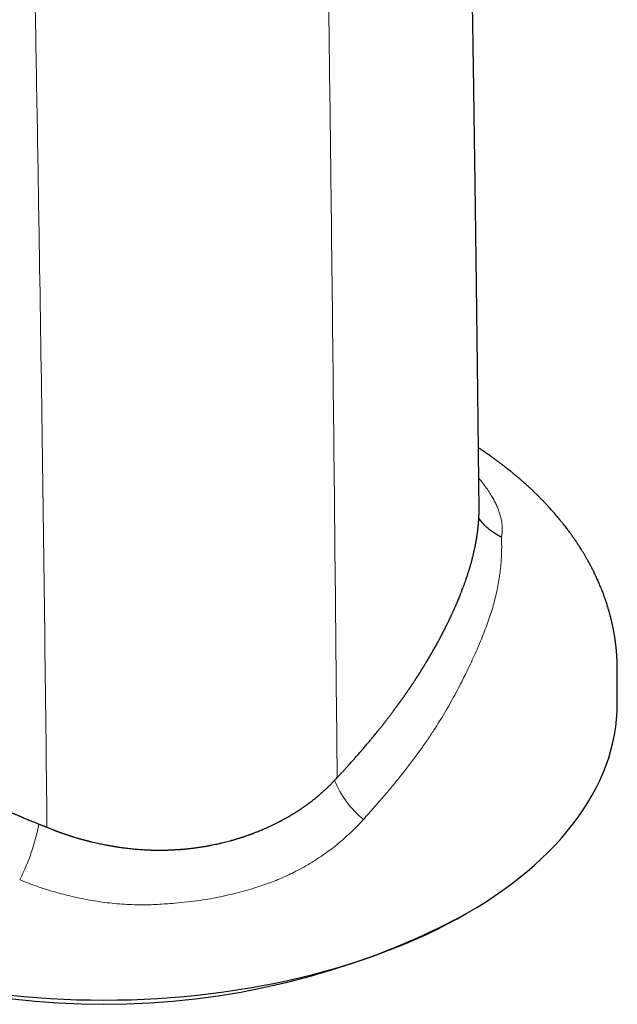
# Model space of a CAD drawing. Header units: millimetres. Extents: x 8 to 825, y 12 to 755.
# Tile 33 of 62: x 661 to 691, y 96 to 146. Entities that reach past the tile are written whole.
import ezdxf

# ---------------------------------------------------------------- set-up
doc = ezdxf.new("R2010")
doc.units = ezdxf.units.MM

msp = doc.modelspace()

# ---------------------------------------------------------------- linework, layer by layer
at = {"color": 7, "linetype": 'Continuous', "lineweight": 30}
msp.add_line((683.548, 100.665), (683.902, 100.87), dxfattribs=at)
at = {"color": 7, "linetype": 'Continuous', "lineweight": 30, "flags": 128}
for points in [[(660.998, 96.763), (661.663, 96.697), (662.33, 96.641), (662.999, 96.595), (663.671, 96.56), (664.343, 96.534), (665.017, 96.519), (665.691, 96.514), (666.365, 96.519), (667.038, 96.534), (667.711, 96.56), (668.382, 96.595), (669.052, 96.641), (669.719, 96.697), (670.383, 96.763), (671.045, 96.839), (671.702, 96.925), (672.355, 97.021), (673.004, 97.126), (673.648, 97.242), (674.286, 97.367), (674.919, 97.501), (675.545, 97.646), (676.164, 97.799), (676.777, 97.962), (677.381, 98.134), (677.978, 98.315), (678.566, 98.506), (679.145, 98.705), (679.715, 98.912), (680.276, 99.128), (680.826, 99.353), (681.366, 99.586), (681.896, 99.827), (682.414, 100.076), (682.921, 100.332), (683.416, 100.596), (683.899, 100.868), (684.369, 101.147), (684.827, 101.432), (685.271, 101.725), (685.702, 102.024), (686.12, 102.33), (686.523, 102.642), (686.912, 102.959), (687.287, 103.283), (687.646, 103.612), (687.991, 103.947), (688.32, 104.286), (688.634, 104.631), (688.932, 104.98), (689.215, 105.333), (689.481, 105.691), (689.731, 106.052), (689.964, 106.417), (690.181, 106.786), (690.38, 107.157), (690.563, 107.532), (690.729, 107.909), (690.878, 108.289), (691.01, 108.67), (691.124, 109.054), (691.221, 109.439), (691.3, 109.825), (691.361, 110.213), (691.406, 110.601), (691.432, 110.99), (691.441, 111.379), (691.44, 111.469)], [(660.998, 96.763), (661.663, 96.697), (662.33, 96.641), (662.999, 96.595), (663.671, 96.56), (664.343, 96.534), (665.017, 96.519), (665.691, 96.514), (666.365, 96.519), (667.038, 96.534), (667.711, 96.56), (668.382, 96.595), (669.052, 96.641), (669.719, 96.697), (670.383, 96.763), (671.045, 96.839), (671.702, 96.925), (672.355, 97.021), (673.004, 97.126), (673.648, 97.242), (674.286, 97.367), (674.919, 97.501), (675.545, 97.646), (676.164, 97.799), (676.777, 97.962), (677.381, 98.134), (677.978, 98.315), (678.566, 98.506), (679.145, 98.705), (679.715, 98.912), (680.276, 99.128), (680.826, 99.353), (681.366, 99.586), (681.896, 99.827), (682.414, 100.076), (682.921, 100.332), (683.416, 100.596), (683.899, 100.868), (684.369, 101.147), (684.827, 101.432), (685.271, 101.725), (685.702, 102.024), (686.12, 102.33), (686.523, 102.642), (686.912, 102.959), (687.287, 103.283), (687.646, 103.612), (687.991, 103.947), (688.32, 104.286), (688.634, 104.631), (688.932, 104.98), (689.215, 105.333), (689.481, 105.691), (689.731, 106.052), (689.964, 106.417), (690.181, 106.786), (690.38, 107.157), (690.563, 107.532), (690.729, 107.909), (690.878, 108.289), (691.01, 108.67), (691.124, 109.054), (691.221, 109.439), (691.3, 109.825), (691.361, 110.213), (691.406, 110.601), (691.432, 110.99), (691.441, 111.379)]]:
    msp.add_lwpolyline(points, dxfattribs=at)
at = {"color": 252, "linetype": 'Continuous', "lineweight": 0}
for centre, radius, start, end in [((681.666, 109.293), 4.747, 201.7785, 231.5012), ((652.191, 107.303), 10.422, 332.8262, 349.1842)]:
    msp.add_arc(centre, radius, start, end, dxfattribs=at)
at = {"color": 7, "linetype": 'Continuous', "lineweight": 30}
msp.add_arc((665.691, 135.021), 38.719, 242.5352, 297.4648, dxfattribs=at)
for points, knots in [([(684.508, 121.263), (684.507, 121.373), (684.504, 121.653), (684.499, 122.098), (684.494, 122.595), (684.489, 123.078), (684.483, 123.562), (684.478, 124.046), (684.472, 124.528), (684.467, 124.994), (684.462, 125.443), (684.457, 125.875), (684.452, 126.29), (684.447, 126.688), (684.443, 127.069), (684.439, 127.434), (684.435, 127.779), (684.431, 128.109), (684.427, 128.428), (684.423, 128.744), (684.416, 129.29), (684.407, 130.062), (684.395, 131.054), (684.382, 132.03), (684.37, 132.989), (684.358, 133.911), (684.347, 134.798), (684.335, 135.649), (684.326, 136.343), (684.318, 136.887), (684.313, 137.29), (684.307, 137.704), (684.301, 138.13), (684.295, 138.604), (684.287, 139.131), (684.279, 139.71), (684.271, 140.308), (684.262, 140.875), (684.255, 141.404), (684.248, 141.883), (684.241, 142.352), (684.234, 142.822), (684.227, 143.293), (684.22, 143.763), (684.213, 144.221), (684.206, 144.666), (684.199, 145.099), (684.193, 145.545), (684.185, 146.005), (684.178, 146.478), (684.171, 146.938), (684.163, 147.449), (684.154, 148.014), (684.144, 148.641), (684.134, 149.273), (684.123, 149.912), (684.114, 150.462), (684.107, 150.925), (684.1, 151.303), (684.094, 151.695), (684.087, 152.101), (684.08, 152.518), (684.073, 152.948), (684.065, 153.388), (684.058, 153.84), (684.048, 154.421), (684.036, 155.126), (684.021, 155.953), (684.007, 156.779), (683.993, 157.526), (683.982, 158.189), (683.971, 158.763), (683.961, 159.323), (683.951, 159.87), (683.941, 160.4), (683.932, 160.913), (683.923, 161.41), (683.915, 161.894), (683.906, 162.43), (683.896, 163.022), (683.884, 163.678), (683.873, 164.338), (683.863, 165.006), (683.851, 165.737), (683.838, 166.534), (683.825, 167.398), (683.811, 168.273), (683.8, 169.015), (683.792, 169.624), (683.785, 170.095), (683.778, 170.569), (683.771, 171.046), (683.765, 171.529), (683.757, 172.067), (683.749, 172.664), (683.74, 173.325), (683.732, 174.003), (683.723, 174.701), (683.714, 175.417), (683.705, 176.137), (683.696, 176.861), (683.688, 177.587), (683.68, 178.33), (683.671, 179.09), (683.664, 179.79), (683.657, 180.429), (683.651, 181.002), (683.645, 181.587), (683.639, 182.185), (683.633, 182.8), (683.627, 183.433), (683.621, 184.065), (683.616, 184.694), (683.61, 185.321), (683.605, 185.962), (683.6, 186.618), (683.594, 187.288), (683.591, 187.74), (683.589, 187.969)], [0, 0, 0, 0, 0.00492, 0.012567, 0.020006, 0.027235, 0.034256, 0.041738, 0.048966, 0.055942, 0.062664, 0.069134, 0.075351, 0.081315, 0.087026, 0.092483, 0.097688, 0.102554, 0.107308, 0.112039, 0.116746, 0.131865, 0.146736, 0.161359, 0.175729, 0.189853, 0.202818, 0.215572, 0.228115, 0.233994, 0.240026, 0.246227, 0.252597, 0.259137, 0.267551, 0.276229, 0.285173, 0.294381, 0.301711, 0.30889, 0.315909, 0.322766, 0.32999, 0.337026, 0.343875, 0.350535, 0.357008, 0.363309, 0.370564, 0.377635, 0.384522, 0.391226, 0.400535, 0.409879, 0.419326, 0.428876, 0.43853, 0.443992, 0.449631, 0.455483, 0.461548, 0.467827, 0.474201, 0.480782, 0.487568, 0.494475, 0.506819, 0.519174, 0.531541, 0.543901, 0.5527, 0.561297, 0.569693, 0.577886, 0.585877, 0.59353, 0.600988, 0.608251, 0.61532, 0.625125, 0.634952, 0.644883, 0.654918, 0.665058, 0.677879, 0.690862, 0.704009, 0.717318, 0.724355, 0.731436, 0.738562, 0.745733, 0.752961, 0.760342, 0.769986, 0.77991, 0.790113, 0.800597, 0.81136, 0.822402, 0.83307, 0.843987, 0.855153, 0.866567, 0.87823, 0.886714, 0.895324, 0.904068, 0.913046, 0.922287, 0.931791, 0.94156, 0.950746, 0.960153, 0.969783, 0.979633, 0.989706, 1, 1, 1, 1]), ([(691.441, 111.379), (691.441, 111.448), (691.441, 111.581), (691.441, 111.773), (691.441, 111.949), (691.441, 112.108), (691.441, 112.252), (691.441, 112.38), (691.441, 112.491), (691.441, 112.582), (691.441, 112.654), (691.441, 112.709), (691.441, 112.753), (691.441, 112.79), (691.441, 112.826), (691.441, 112.868), (691.441, 112.91), (691.441, 112.946), (691.441, 112.978), (691.441, 113.013), (691.441, 113.05), (691.441, 113.087), (691.441, 113.127), (691.44, 113.17), (691.44, 113.217), (691.439, 113.266), (691.438, 113.331), (691.436, 113.407), (691.432, 113.491), (691.429, 113.569), (691.425, 113.643), (691.421, 113.717), (691.416, 113.794), (691.41, 113.875), (691.403, 113.957), (691.396, 114.042), (691.389, 114.117), (691.382, 114.184), (691.376, 114.236), (691.371, 114.282), (691.367, 114.32), (691.362, 114.357), (691.357, 114.399), (691.35, 114.45), (691.343, 114.506), (691.335, 114.562), (691.325, 114.634), (691.311, 114.721), (691.295, 114.82), (691.28, 114.908), (691.266, 114.989), (691.251, 115.068), (691.236, 115.146), (691.22, 115.223), (691.205, 115.296), (691.189, 115.369), (691.172, 115.447), (691.153, 115.528), (691.132, 115.613), (691.112, 115.696), (691.09, 115.779), (691.068, 115.865), (691.042, 115.958), (691.016, 116.051), (690.989, 116.141), (690.964, 116.225), (690.938, 116.309), (690.91, 116.397), (690.88, 116.489), (690.849, 116.582), (690.817, 116.672), (690.787, 116.757), (690.757, 116.84), (690.725, 116.926), (690.686, 117.026), (690.643, 117.137), (690.595, 117.254), (690.551, 117.361), (690.508, 117.46), (690.464, 117.559), (690.416, 117.666), (690.364, 117.778), (690.312, 117.888), (690.264, 117.986), (690.221, 118.072), (690.183, 118.148), (690.144, 118.222), (690.103, 118.301), (690.057, 118.387), (690.009, 118.476), (689.967, 118.553), (689.931, 118.617), (689.899, 118.672), (689.865, 118.731), (689.828, 118.795), (689.791, 118.858), (689.757, 118.915), (689.726, 118.966), (689.691, 119.023), (689.651, 119.089), (689.602, 119.166), (689.55, 119.248), (689.498, 119.328), (689.447, 119.406), (689.396, 119.483), (689.342, 119.563), (689.287, 119.642), (689.236, 119.716), (689.186, 119.787), (689.135, 119.858), (689.08, 119.934), (689.024, 120.011), (688.965, 120.09), (688.901, 120.174), (688.837, 120.257), (688.775, 120.337), (688.718, 120.409), (688.665, 120.475), (688.613, 120.54), (688.557, 120.608), (688.496, 120.682), (688.431, 120.76), (688.361, 120.842), (688.288, 120.926), (688.216, 121.009), (688.146, 121.087), (688.079, 121.162), (688.014, 121.233), (687.951, 121.301), (687.897, 121.359), (687.851, 121.408), (687.807, 121.455), (687.757, 121.507), (687.701, 121.565), (687.641, 121.627), (687.58, 121.689), (687.522, 121.748), (687.469, 121.8), (687.424, 121.845), (687.384, 121.884), (687.345, 121.922), (687.302, 121.964), (687.237, 122.026), (687.154, 122.105), (687.054, 122.198), (686.948, 122.297), (686.836, 122.398), (686.718, 122.503), (686.601, 122.606), (686.481, 122.709), (686.354, 122.816), (686.219, 122.928), (686.096, 123.028), (685.991, 123.113), (685.909, 123.178), (685.834, 123.236), (685.771, 123.285), (685.721, 123.324), (685.675, 123.359), (685.626, 123.397), (685.567, 123.442), (685.5, 123.492), (685.433, 123.541), (685.371, 123.588), (685.312, 123.631), (685.254, 123.673), (685.202, 123.711), (685.157, 123.743), (685.12, 123.77), (685.087, 123.793), (685.045, 123.823), (684.986, 123.864), (684.91, 123.918), (684.822, 123.978), (684.742, 124.033), (684.673, 124.08), (684.616, 124.119), (684.557, 124.158), (684.511, 124.189), (684.483, 124.207), (684.476, 124.212)], [0, 0, 0, 0, 0.012464, 0.023968, 0.034512, 0.044097, 0.052722, 0.060387, 0.067092, 0.072837, 0.076742, 0.080033, 0.08271, 0.084773, 0.086575, 0.089247, 0.092392, 0.094128, 0.095819, 0.097512, 0.09931, 0.10122, 0.103049, 0.105595, 0.108438, 0.111904, 0.115559, 0.122173, 0.127847, 0.133216, 0.138387, 0.143483, 0.148702, 0.154509, 0.160431, 0.166008, 0.172222, 0.176264, 0.180054, 0.183269, 0.185911, 0.188113, 0.191043, 0.194716, 0.198934, 0.202878, 0.206458, 0.214165, 0.221304, 0.227267, 0.232877, 0.238368, 0.244092, 0.249479, 0.254716, 0.259667, 0.265112, 0.271185, 0.277047, 0.283229, 0.289046, 0.294946, 0.301731, 0.308925, 0.315184, 0.321077, 0.327157, 0.333444, 0.34001, 0.346991, 0.353899, 0.359887, 0.365695, 0.371974, 0.378796, 0.388024, 0.396576, 0.404677, 0.411623, 0.418706, 0.42701, 0.435642, 0.44397, 0.45177, 0.457964, 0.463591, 0.468991, 0.475071, 0.481713, 0.488779, 0.495473, 0.49954, 0.50365, 0.50827, 0.513401, 0.518502, 0.522992, 0.526871, 0.530597, 0.536254, 0.542438, 0.549003, 0.555597, 0.561639, 0.567644, 0.57418, 0.580806, 0.586781, 0.592092, 0.598006, 0.604273, 0.610482, 0.616917, 0.623881, 0.631142, 0.637785, 0.643733, 0.649172, 0.654431, 0.660056, 0.666357, 0.673034, 0.680031, 0.68731, 0.694647, 0.701341, 0.707649, 0.713963, 0.720105, 0.725454, 0.729107, 0.733107, 0.737767, 0.74301, 0.748542, 0.754336, 0.759507, 0.76431, 0.768373, 0.771695, 0.774954, 0.778757, 0.783102, 0.791802, 0.800431, 0.80895, 0.819109, 0.828776, 0.838406, 0.848175, 0.858224, 0.869257, 0.880636, 0.88742, 0.894006, 0.899845, 0.904722, 0.908638, 0.911508, 0.915236, 0.919852, 0.925093, 0.930457, 0.934801, 0.939216, 0.943667, 0.94764, 0.950958, 0.95362, 0.955795, 0.958264, 0.962938, 0.968581, 0.975094, 0.981928, 0.985939, 0.990027, 0.994193, 0.998436, 1, 1, 1, 1]), ([(677.387, 107.669), (677.4, 107.683), (677.427, 107.712), (677.47, 107.758), (677.518, 107.81), (677.569, 107.864), (677.618, 107.917), (677.666, 107.969), (677.713, 108.019), (677.776, 108.087), (677.854, 108.173), (677.95, 108.279), (678.036, 108.373), (678.109, 108.455), (678.168, 108.52), (678.224, 108.584), (678.285, 108.652), (678.349, 108.725), (678.413, 108.798), (678.476, 108.87), (678.54, 108.944), (678.606, 109.02), (678.674, 109.099), (678.743, 109.18), (678.813, 109.261), (678.88, 109.341), (678.943, 109.416), (679.005, 109.49), (679.067, 109.564), (679.129, 109.638), (679.192, 109.715), (679.257, 109.795), (679.327, 109.881), (679.384, 109.951), (679.426, 110.003), (679.449, 110.031), (679.472, 110.06), (679.499, 110.093), (679.53, 110.132), (679.56, 110.17), (679.591, 110.209), (679.623, 110.25), (679.656, 110.292), (679.689, 110.333), (679.718, 110.37), (679.747, 110.407), (679.779, 110.448), (679.818, 110.498), (679.859, 110.551), (679.9, 110.604), (679.939, 110.655), (679.979, 110.707), (680.023, 110.764), (680.069, 110.825), (680.113, 110.883), (680.158, 110.942), (680.205, 111.005), (680.259, 111.078), (680.311, 111.149), (680.365, 111.222), (680.42, 111.296), (680.464, 111.357), (680.494, 111.398), (680.514, 111.425), (680.533, 111.451), (680.551, 111.478), (680.569, 111.502), (680.588, 111.528), (680.608, 111.557), (680.631, 111.588), (680.652, 111.618), (680.673, 111.648), (680.695, 111.679), (680.721, 111.716), (680.747, 111.752), (680.773, 111.789), (680.796, 111.822), (680.82, 111.857), (680.844, 111.891), (680.87, 111.929), (680.901, 111.973), (680.935, 112.023), (680.968, 112.071), (680.995, 112.11), (681.02, 112.146), (681.044, 112.182), (681.071, 112.222), (681.097, 112.261), (681.123, 112.299), (681.146, 112.334), (681.17, 112.37), (681.198, 112.411), (681.227, 112.455), (681.256, 112.5), (681.283, 112.541), (681.306, 112.576), (681.324, 112.603), (681.337, 112.624), (681.352, 112.646), (681.367, 112.67), (681.383, 112.695), (681.398, 112.717), (681.412, 112.739), (681.426, 112.761), (681.442, 112.786), (681.459, 112.813), (681.475, 112.837), (681.488, 112.858), (681.5, 112.877), (681.513, 112.896), (681.525, 112.917), (681.538, 112.936), (681.55, 112.956), (681.591, 113.02), (681.66, 113.131), (681.758, 113.29), (681.856, 113.451), (681.953, 113.614), (682.049, 113.776), (682.129, 113.915), (682.195, 114.03), (682.246, 114.12), (682.297, 114.21), (682.348, 114.301), (682.398, 114.393), (682.44, 114.469), (682.473, 114.53), (682.498, 114.576), (682.523, 114.623), (682.548, 114.669), (682.569, 114.709), (682.587, 114.742), (682.601, 114.768), (682.615, 114.795), (682.628, 114.821), (682.641, 114.845), (682.655, 114.871), (682.671, 114.903), (682.691, 114.942), (682.713, 114.983), (682.732, 115.021), (682.752, 115.06), (682.772, 115.099), (682.791, 115.137), (682.81, 115.174), (682.828, 115.21), (682.846, 115.246), (682.863, 115.28), (682.882, 115.317), (682.904, 115.363), (682.93, 115.415), (682.954, 115.465), (682.976, 115.509), (682.996, 115.552), (683.019, 115.6), (683.038, 115.64), (683.051, 115.666), (683.056, 115.677), (683.063, 115.691), (683.071, 115.708), (683.078, 115.724), (683.087, 115.742), (683.095, 115.759), (683.103, 115.777), (683.115, 115.803), (683.132, 115.838), (683.154, 115.886), (683.177, 115.936), (683.201, 115.989), (683.224, 116.039), (683.243, 116.083), (683.261, 116.122), (683.278, 116.161), (683.298, 116.207), (683.32, 116.256), (683.341, 116.303), (683.368, 116.365), (683.402, 116.444), (683.443, 116.543), (683.485, 116.642), (683.526, 116.744), (683.572, 116.858), (683.619, 116.976), (683.667, 117.101), (683.712, 117.222), (683.749, 117.323), (683.778, 117.401), (683.798, 117.458), (683.818, 117.514), (683.838, 117.57), (683.856, 117.624), (683.875, 117.677), (683.894, 117.733), (683.915, 117.797), (683.938, 117.867), (683.961, 117.94), (683.983, 118.009), (684.004, 118.076), (684.026, 118.146), (684.046, 118.214), (684.065, 118.279), (684.083, 118.341), (684.101, 118.404), (684.119, 118.467), (684.136, 118.529), (684.154, 118.597), (684.174, 118.675), (684.195, 118.758), (684.215, 118.841), (684.234, 118.919), (684.252, 118.998), (684.271, 119.08), (684.289, 119.164), (684.303, 119.231), (684.313, 119.28), (684.319, 119.311), (684.325, 119.343), (684.331, 119.373), (684.337, 119.404), (684.342, 119.433), (684.347, 119.459), (684.351, 119.482), (684.355, 119.504), (684.359, 119.527), (684.363, 119.55), (684.368, 119.578), (684.374, 119.61), (684.38, 119.648), (684.386, 119.684), (684.392, 119.72), (684.397, 119.758), (684.403, 119.797), (684.409, 119.837), (684.415, 119.876), (684.421, 119.919), (684.427, 119.965), (684.433, 120.012), (684.439, 120.055), (684.443, 120.092), (684.447, 120.123), (684.45, 120.149), (684.452, 120.173), (684.455, 120.197), (684.458, 120.223), (684.461, 120.254), (684.464, 120.286), (684.467, 120.316), (684.47, 120.343), (684.472, 120.37), (684.475, 120.401), (684.478, 120.434), (684.48, 120.467), (684.483, 120.499), (684.486, 120.538), (684.489, 120.581), (684.492, 120.629), (684.495, 120.677), (684.498, 120.728), (684.5, 120.781), (684.502, 120.839), (684.505, 120.897), (684.506, 120.956), (684.507, 121.011), (684.508, 121.084), (684.509, 121.168), (684.509, 121.233), (684.508, 121.263)], [0, 0, 0, 0, 0.002755, 0.005925, 0.009494, 0.013423, 0.017125, 0.020546, 0.024038, 0.027485, 0.034628, 0.04166, 0.049236, 0.054095, 0.058499, 0.062596, 0.067219, 0.072404, 0.077453, 0.082273, 0.087217, 0.092538, 0.09788, 0.103311, 0.109149, 0.114571, 0.119512, 0.124579, 0.1297, 0.134643, 0.139768, 0.145401, 0.150936, 0.157252, 0.159755, 0.161661, 0.162968, 0.165701, 0.168351, 0.170895, 0.173568, 0.176223, 0.1792, 0.182141, 0.184662, 0.18681, 0.189582, 0.193025, 0.197144, 0.200306, 0.203869, 0.207618, 0.2109, 0.215628, 0.21999, 0.222732, 0.227692, 0.232869, 0.237606, 0.242152, 0.247803, 0.252749, 0.254697, 0.256286, 0.258272, 0.260026, 0.261619, 0.263187, 0.26544, 0.267498, 0.269585, 0.27166, 0.273585, 0.275952, 0.27921, 0.280962, 0.283479, 0.285935, 0.288112, 0.290531, 0.293679, 0.297293, 0.300702, 0.303487, 0.305431, 0.308072, 0.310908, 0.313637, 0.316032, 0.318706, 0.320845, 0.32346, 0.327114, 0.329855, 0.33276, 0.335587, 0.336935, 0.338377, 0.339912, 0.341541, 0.343262, 0.344959, 0.346239, 0.347736, 0.349452, 0.351457, 0.353259, 0.35446, 0.355718, 0.35714, 0.358532, 0.359893, 0.361224, 0.362525, 0.373144, 0.384132, 0.395552, 0.406645, 0.417904, 0.429476, 0.435634, 0.442027, 0.448352, 0.45462, 0.461245, 0.467677, 0.470764, 0.47414, 0.477393, 0.48074, 0.483985, 0.485759, 0.487795, 0.489576, 0.491444, 0.493393, 0.494772, 0.496874, 0.50032, 0.502919, 0.505672, 0.508472, 0.511238, 0.513981, 0.516587, 0.519211, 0.521851, 0.524185, 0.526538, 0.530016, 0.534003, 0.537746, 0.540922, 0.543547, 0.546991, 0.551327, 0.552149, 0.552649, 0.553869, 0.555086, 0.556301, 0.557517, 0.558847, 0.56014, 0.561346, 0.564503, 0.567835, 0.571826, 0.575539, 0.579436, 0.582717, 0.585263, 0.588001, 0.591372, 0.595284, 0.598842, 0.601805, 0.60913, 0.616324, 0.623841, 0.631284, 0.639028, 0.649472, 0.65805, 0.667406, 0.676896, 0.681148, 0.685387, 0.689899, 0.694153, 0.698265, 0.702343, 0.706535, 0.711238, 0.717381, 0.722852, 0.728201, 0.733388, 0.738716, 0.744683, 0.749359, 0.754148, 0.759513, 0.764337, 0.769267, 0.774196, 0.780598, 0.787971, 0.794289, 0.800658, 0.806763, 0.813467, 0.82074, 0.82739, 0.829916, 0.832664, 0.835131, 0.837676, 0.840171, 0.842857, 0.844888, 0.846534, 0.848424, 0.850466, 0.852247, 0.854105, 0.857399, 0.860407, 0.863432, 0.866596, 0.869342, 0.87298, 0.876306, 0.879376, 0.882967, 0.887101, 0.891024, 0.894736, 0.898237, 0.900477, 0.902622, 0.904672, 0.906626, 0.908798, 0.911412, 0.914494, 0.917107, 0.919092, 0.921485, 0.924109, 0.926957, 0.930011, 0.9327, 0.935378, 0.940029, 0.94381, 0.948054, 0.952408, 0.957316, 0.961865, 0.967863, 0.972533, 0.977478, 0.982465, 0.991876, 1, 1, 1, 1]), ([(685.63, 119.728), (685.62, 119.732), (685.537, 119.773), (685.383, 119.857), (685.177, 119.991), (684.985, 120.141), (684.807, 120.303), (684.647, 120.48), (684.543, 120.607), (684.498, 120.678), (684.495, 120.683)], [0, 0, 0, 0, 0.020057, 0.181141, 0.342801, 0.50446, 0.665544, 0.826632, 0.988297, 1, 1, 1, 1]), ([(655.324, 108.59), (655.33, 108.587), (655.347, 108.578), (655.377, 108.563), (655.415, 108.544), (655.454, 108.524), (655.49, 108.505), (655.523, 108.488), (655.56, 108.47), (655.601, 108.449), (655.642, 108.428), (655.695, 108.402), (655.765, 108.366), (655.852, 108.323), (655.928, 108.284), (655.988, 108.254), (656.034, 108.231), (656.08, 108.208), (656.125, 108.186), (656.17, 108.163), (656.212, 108.142), (656.251, 108.123), (656.291, 108.103), (656.335, 108.081), (656.384, 108.057), (656.442, 108.028), (656.504, 107.998), (656.564, 107.968), (656.614, 107.944), (656.669, 107.917), (656.727, 107.888), (656.789, 107.858), (656.838, 107.834), (656.884, 107.812), (656.979, 107.765), (657.128, 107.693), (657.299, 107.611), (657.455, 107.536), (657.596, 107.468), (657.729, 107.405), (657.855, 107.345), (657.976, 107.288), (658.107, 107.227), (658.243, 107.163), (658.38, 107.099), (658.522, 107.033), (658.665, 106.967), (658.811, 106.9), (659.031, 106.799), (659.315, 106.67), (659.664, 106.514), (660.014, 106.359), (660.373, 106.203), (660.738, 106.046), (660.992, 105.938), (661.14, 105.875), (661.184, 105.857), (661.233, 105.836), (661.289, 105.812), (661.352, 105.786), (661.414, 105.76), (661.472, 105.736), (661.52, 105.716), (661.56, 105.699), (661.6, 105.682), (661.658, 105.659), (661.731, 105.628), (661.813, 105.594), (661.893, 105.561), (661.976, 105.527), (662.066, 105.491), (662.153, 105.455), (662.239, 105.42), (662.319, 105.387), (662.402, 105.354), (662.473, 105.326), (662.536, 105.3), (662.591, 105.278), (662.644, 105.257), (662.693, 105.237), (662.74, 105.219), (662.786, 105.2), (662.817, 105.187), (662.832, 105.181)], [0, 0, 0, 0, 0.002856, 0.007159, 0.012909, 0.018952, 0.023961, 0.028289, 0.03336, 0.039672, 0.045554, 0.051003, 0.062238, 0.075251, 0.08792, 0.094375, 0.100813, 0.107255, 0.113702, 0.120154, 0.126244, 0.131174, 0.136728, 0.142907, 0.149711, 0.157208, 0.167163, 0.175588, 0.18248, 0.188017, 0.198335, 0.206787, 0.21357, 0.218681, 0.22593, 0.253176, 0.280286, 0.29619, 0.317163, 0.337913, 0.350767, 0.36839, 0.386906, 0.403965, 0.423251, 0.442235, 0.461304, 0.480702, 0.500428, 0.549323, 0.593475, 0.638285, 0.686873, 0.733582, 0.780011, 0.785076, 0.790531, 0.796856, 0.804052, 0.812119, 0.820871, 0.828068, 0.834202, 0.83927, 0.843274, 0.849751, 0.861198, 0.871307, 0.881047, 0.891671, 0.902924, 0.915288, 0.924791, 0.93565, 0.945822, 0.956273, 0.962226, 0.969815, 0.976966, 0.98248, 0.988274, 0.99454, 1, 1, 1, 1]), ([(662.832, 105.181), (662.86, 105.17), (662.914, 105.148), (662.997, 105.114), (663.079, 105.081), (663.143, 105.055), (663.188, 105.038), (663.216, 105.027), (663.249, 105.014), (663.287, 105), (663.327, 104.985), (663.363, 104.971), (663.394, 104.96), (663.43, 104.946), (663.47, 104.932), (663.514, 104.916), (663.554, 104.901), (663.595, 104.886), (663.636, 104.872), (663.674, 104.859), (663.709, 104.846), (663.744, 104.834), (663.777, 104.823), (663.809, 104.813), (663.844, 104.801), (663.888, 104.786), (663.932, 104.771), (663.972, 104.758), (664.008, 104.746), (664.044, 104.735), (664.081, 104.723), (664.118, 104.712), (664.213, 104.683), (664.31, 104.655), (664.408, 104.626), (664.45, 104.614), (664.49, 104.603), (664.529, 104.592), (664.571, 104.581), (664.619, 104.568), (664.668, 104.554), (664.71, 104.543), (664.748, 104.533), (664.787, 104.523), (664.831, 104.512), (664.874, 104.5), (664.917, 104.49), (664.959, 104.479), (665.002, 104.468), (665.045, 104.458), (665.165, 104.429), (665.311, 104.395), (665.485, 104.357), (665.609, 104.331), (665.732, 104.306), (665.84, 104.286), (665.929, 104.269), (666.004, 104.256), (666.073, 104.244), (666.142, 104.232), (666.207, 104.221), (666.277, 104.21), (666.345, 104.199), (666.415, 104.189), (666.489, 104.178), (666.559, 104.168), (666.626, 104.159), (666.685, 104.151), (666.774, 104.14), (666.894, 104.125), (667.042, 104.109), (667.19, 104.095), (667.332, 104.082), (667.48, 104.07), (667.633, 104.06), (667.755, 104.053), (667.838, 104.049), (667.889, 104.047), (667.94, 104.045), (667.989, 104.043), (668.039, 104.041), (668.088, 104.04), (668.144, 104.038), (668.193, 104.037), (668.23, 104.037), (668.251, 104.036), (668.271, 104.036), (668.298, 104.035), (668.339, 104.035), (668.387, 104.034), (668.438, 104.034), (668.481, 104.034), (668.522, 104.034), (668.561, 104.034), (668.611, 104.035), (668.669, 104.035), (668.732, 104.036), (668.79, 104.037), (668.849, 104.039), (668.909, 104.041), (668.971, 104.043), (669.023, 104.045), (669.069, 104.047), (669.106, 104.048), (669.147, 104.05), (669.195, 104.053), (669.248, 104.056), (669.305, 104.059), (669.362, 104.062), (669.415, 104.066), (669.465, 104.069), (669.508, 104.072), (669.552, 104.076), (669.611, 104.081), (669.683, 104.087), (669.763, 104.094), (669.831, 104.101), (669.887, 104.106), (669.93, 104.111), (669.974, 104.116), (670.041, 104.123), (670.124, 104.133), (670.227, 104.146), (670.334, 104.16), (670.439, 104.175), (670.532, 104.188), (670.616, 104.202), (670.707, 104.216), (670.828, 104.237), (670.971, 104.263), (671.13, 104.293), (671.284, 104.325), (671.441, 104.359), (671.592, 104.394), (671.74, 104.43), (671.878, 104.465), (671.986, 104.494), (672.06, 104.514), (672.106, 104.527), (672.159, 104.542), (672.219, 104.559), (672.28, 104.577), (672.332, 104.592), (672.373, 104.605), (672.41, 104.616), (672.448, 104.628), (672.487, 104.64), (672.523, 104.651), (672.559, 104.663), (672.595, 104.674), (672.633, 104.686), (672.668, 104.698), (672.701, 104.709), (672.735, 104.72), (672.776, 104.734), (672.818, 104.748), (672.861, 104.763), (672.904, 104.778), (672.955, 104.796), (673.009, 104.816), (673.058, 104.833), (673.103, 104.85), (673.149, 104.867), (673.196, 104.885), (673.252, 104.906), (673.315, 104.931), (673.384, 104.958), (673.447, 104.984), (673.506, 105.007), (673.562, 105.03), (673.614, 105.052), (673.661, 105.072), (673.705, 105.091), (673.755, 105.113), (673.809, 105.137), (673.862, 105.16), (673.913, 105.183), (673.97, 105.209), (674.032, 105.238), (674.096, 105.268), (674.152, 105.295), (674.202, 105.319), (674.248, 105.341), (674.303, 105.369), (674.36, 105.397), (674.413, 105.424), (674.458, 105.447), (674.497, 105.467), (674.53, 105.485), (674.567, 105.504), (674.609, 105.526), (674.658, 105.552), (674.711, 105.582), (674.766, 105.612), (674.818, 105.641), (674.864, 105.666), (674.904, 105.689), (674.947, 105.713), (674.992, 105.739), (675.037, 105.766), (675.08, 105.791), (675.124, 105.818), (675.173, 105.847), (675.223, 105.878), (675.27, 105.906), (675.314, 105.934), (675.358, 105.961), (675.4, 105.988), (675.441, 106.014), (675.477, 106.037), (675.51, 106.059), (675.547, 106.083), (675.592, 106.114), (675.643, 106.149), (675.693, 106.184), (675.735, 106.213), (675.77, 106.238), (675.806, 106.263), (675.845, 106.292), (675.888, 106.323), (675.941, 106.362), (676.008, 106.412), (676.088, 106.473), (676.168, 106.535), (676.285, 106.628), (676.438, 106.754), (676.573, 106.871), (676.662, 106.951), (676.711, 106.995), (676.765, 107.043), (676.816, 107.091), (676.86, 107.132), (676.896, 107.167), (676.928, 107.197), (676.959, 107.227), (676.995, 107.263), (677.031, 107.298), (677.067, 107.334), (677.103, 107.37), (677.142, 107.41), (677.192, 107.461), (677.252, 107.525), (677.321, 107.598), (677.366, 107.646), (677.387, 107.669)], [0, 0, 0, 0, 0.005682, 0.011058, 0.01668, 0.022251, 0.02403, 0.025699, 0.027863, 0.030525, 0.03334, 0.035748, 0.037764, 0.039475, 0.042897, 0.045651, 0.048162, 0.050927, 0.053741, 0.056237, 0.058294, 0.060795, 0.063099, 0.064678, 0.067, 0.070068, 0.073151, 0.075707, 0.077808, 0.080183, 0.082688, 0.085066, 0.08742, 0.100984, 0.103681, 0.106369, 0.109045, 0.111259, 0.113897, 0.117034, 0.120547, 0.123226, 0.125033, 0.127839, 0.130615, 0.133353, 0.136059, 0.138737, 0.141416, 0.144139, 0.146873, 0.164044, 0.171696, 0.17963, 0.187127, 0.1948, 0.199631, 0.203815, 0.20863, 0.212485, 0.216588, 0.220749, 0.225468, 0.229197, 0.233645, 0.239228, 0.242079, 0.246001, 0.250045, 0.258426, 0.268116, 0.277302, 0.285581, 0.294172, 0.304562, 0.313534, 0.31657, 0.319845, 0.32278, 0.326002, 0.328721, 0.331997, 0.334954, 0.338982, 0.340937, 0.341715, 0.342922, 0.344569, 0.346664, 0.350464, 0.353327, 0.356006, 0.358499, 0.360806, 0.363108, 0.367643, 0.371505, 0.374682, 0.378306, 0.382382, 0.385594, 0.389795, 0.39196, 0.39409, 0.396606, 0.399518, 0.402831, 0.406504, 0.409922, 0.413342, 0.41639, 0.419065, 0.421371, 0.424604, 0.429917, 0.434722, 0.439466, 0.44245, 0.445206, 0.447436, 0.450729, 0.45754, 0.463014, 0.469946, 0.477533, 0.482711, 0.48741, 0.493391, 0.499899, 0.510369, 0.520425, 0.530067, 0.539862, 0.550653, 0.559099, 0.568645, 0.577504, 0.580099, 0.583131, 0.586619, 0.590574, 0.594884, 0.598597, 0.601031, 0.603035, 0.605859, 0.608549, 0.610903, 0.613084, 0.615733, 0.618068, 0.620633, 0.622747, 0.624819, 0.627384, 0.631049, 0.633253, 0.6361, 0.63978, 0.643737, 0.647043, 0.649753, 0.653021, 0.656336, 0.659587, 0.664561, 0.669326, 0.673987, 0.677689, 0.681571, 0.685653, 0.688745, 0.691366, 0.695019, 0.699354, 0.702864, 0.7062, 0.710481, 0.714976, 0.719583, 0.724266, 0.727274, 0.730413, 0.734428, 0.739391, 0.742812, 0.746326, 0.749248, 0.751527, 0.753866, 0.757345, 0.760914, 0.765009, 0.769465, 0.773441, 0.776864, 0.779946, 0.782728, 0.786612, 0.790411, 0.793282, 0.796529, 0.800881, 0.804713, 0.808445, 0.811978, 0.815291, 0.818898, 0.822173, 0.825109, 0.827544, 0.830392, 0.833999, 0.838622, 0.842932, 0.846494, 0.849072, 0.851742, 0.855416, 0.858999, 0.862553, 0.869069, 0.876133, 0.883257, 0.890018, 0.907076, 0.924329, 0.92744, 0.93206, 0.938031, 0.942685, 0.946856, 0.950752, 0.95308, 0.956193, 0.959905, 0.963759, 0.966899, 0.970598, 0.974569, 0.978774, 0.985775, 0.993266, 1, 1, 1, 1])]:
    msp.add_open_spline(points, degree=3, knots=knots, dxfattribs=at)
at = {"color": 252, "linetype": 'Continuous', "lineweight": 0}
for points, knots in [([(676.668, 175.496), (676.688, 172.968), (676.729, 167.91), (676.803, 160.317), (676.886, 152.717), (676.983, 145.11), (677.085, 136.721), (677.189, 127.553), (677.294, 117.607), (677.356, 110.981), (677.387, 107.669)], [0, 0, 0, 0, 0.112024, 0.224042, 0.336057, 0.448071, 0.560075, 0.706732, 0.853385, 1, 1, 1, 1]), ([(661.909, 173.175), (661.926, 171.063), (661.961, 166.838), (662.032, 160.495), (662.116, 154.15), (662.215, 147.8), (662.33, 141.447), (662.455, 133.886), (662.588, 125.119), (662.721, 115.147), (662.795, 108.503), (662.832, 105.181)], [0, 0, 0, 0, 0.093337, 0.186671, 0.280005, 0.37334, 0.466679, 0.560012, 0.706675, 0.853347, 1, 1, 1, 1]), ([(684.493, 122.678), (684.508, 122.661), (684.596, 122.561), (684.741, 122.379), (684.926, 122.13), (685.083, 121.892), (685.216, 121.667), (685.328, 121.453), (685.426, 121.24), (685.507, 121.028), (685.574, 120.816), (685.625, 120.603), (685.658, 120.391), (685.672, 120.182), (685.667, 119.978), (685.649, 119.827), (685.633, 119.745), (685.63, 119.728)], [0, 0, 0, 0, 0.0169352, 0.0988802, 0.1807907, 0.2626176, 0.3330278, 0.4035057, 0.4740012, 0.5444694, 0.6148714, 0.6879081, 0.7610443, 0.8342052, 0.9073249, 0.9803477, 1, 1, 1, 1]), ([(685.63, 119.728), (685.634, 119.609), (685.642, 119.371), (685.639, 119.006), (685.624, 118.634), (685.594, 118.256), (685.55, 117.871), (685.49, 117.481), (685.415, 117.084), (685.325, 116.689), (685.221, 116.297), (685.102, 115.908), (684.968, 115.516), (684.821, 115.118), (684.663, 114.713), (684.494, 114.303), (684.313, 113.887), (684.12, 113.463), (683.914, 113.031), (683.695, 112.592), (683.465, 112.148), (683.223, 111.699), (682.97, 111.245), (682.704, 110.787), (682.422, 110.329), (682.166, 109.935), (681.943, 109.604), (681.696, 109.249), (681.376, 108.804), (680.973, 108.27), (680.553, 107.734), (680.116, 107.197), (679.662, 106.658), (679.195, 106.118), (678.872, 105.758), (678.711, 105.578)], [0, 0, 0, 0, 0.030343, 0.060698, 0.09115, 0.121602, 0.15211, 0.182618, 0.213234, 0.243868, 0.272947, 0.302027, 0.331166, 0.360305, 0.389595, 0.418885, 0.448221, 0.477557, 0.507449, 0.537341, 0.567281, 0.597221, 0.62731, 0.657399, 0.687547, 0.717696, 0.73523, 0.752765, 0.787857, 0.823017, 0.858199, 0.893605, 0.92903, 0.964507, 1, 1, 1, 1]), ([(678.711, 105.578), (678.619, 105.479), (678.436, 105.28), (678.145, 104.991), (677.843, 104.709), (677.528, 104.436), (677.198, 104.169), (676.851, 103.908), (676.488, 103.655), (676.112, 103.414), (675.723, 103.185), (675.34, 102.979), (674.967, 102.796), (674.604, 102.632), (674.231, 102.48), (673.85, 102.337), (673.46, 102.205), (673.032, 102.072), (672.567, 101.939), (672.062, 101.812), (671.55, 101.698), (671.033, 101.597), (670.684, 101.54), (670.51, 101.513), (670.51, 101.513)], [0, 0, 0, 0, 0.047486, 0.095011, 0.142546, 0.190065, 0.237547, 0.286518, 0.335548, 0.384589, 0.433605, 0.482566, 0.524598, 0.566643, 0.608674, 0.651192, 0.693724, 0.736248, 0.788962, 0.841727, 0.894511, 0.947279, 0.999994, 1, 1, 1, 1]), ([(667.949, 101.294), (667.949, 101.294), (667.784, 101.291), (667.455, 101.29), (666.961, 101.304), (666.466, 101.335), (665.967, 101.382), (665.468, 101.447), (664.967, 101.527), (664.469, 101.624), (663.995, 101.731), (663.546, 101.845), (663.121, 101.965), (662.7, 102.095), (662.283, 102.235), (661.869, 102.384), (661.598, 102.49), (661.463, 102.544)], [0, 0, 0, 0, 0.000009, 0.073441, 0.14687, 0.220833, 0.294797, 0.370351, 0.445906, 0.521962, 0.598018, 0.664717, 0.731433, 0.798134, 0.865417, 0.932716, 1, 1, 1, 1]), ([(670.51, 101.513), (670.509, 101.513), (670.299, 101.485), (669.877, 101.433), (669.31, 101.378), (668.81, 101.339), (668.38, 101.313), (668.093, 101.3), (667.949, 101.294), (667.949, 101.294)], [0, 0, 0, 0, 0.000023, 0.249389, 0.498754, 0.665821, 0.832911, 0.999977, 1, 1, 1, 1])]:
    msp.add_open_spline(points, degree=3, knots=knots, dxfattribs=at)

doc.saveas('drawing.dxf')
